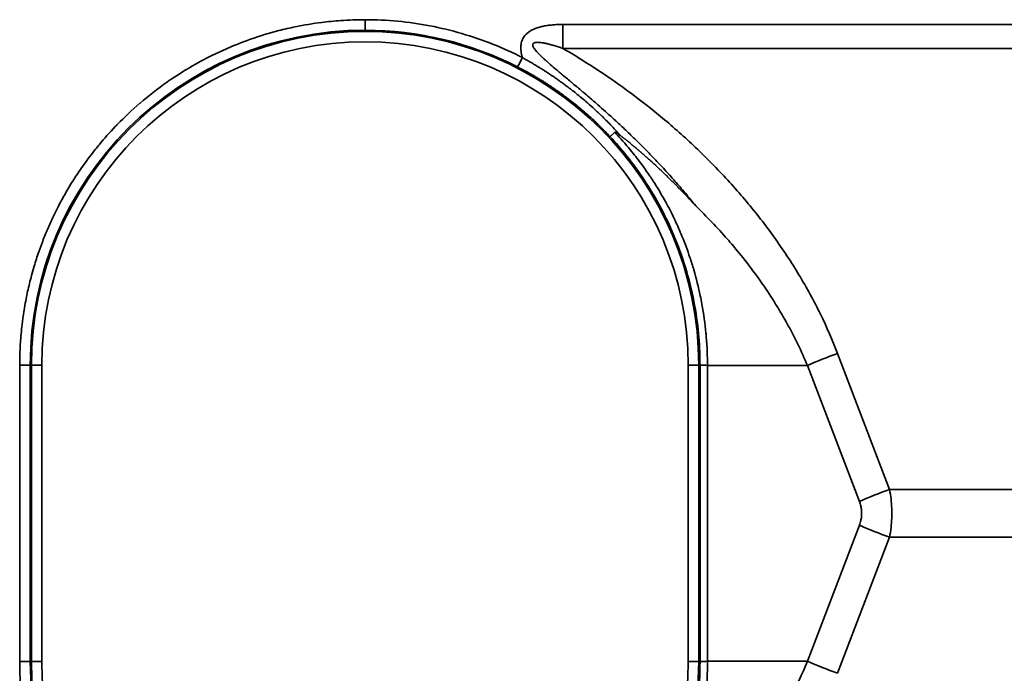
# Model space of a CAD drawing. Header units: millimetres. Extents: x 100 to 2070, y 30 to 1455.
# Tile 69 of 79: x 1152 to 1199, y 870 to 901. Entities that reach past the tile are written whole.
import ezdxf

# ---------------------------------------------------------------- set-up
doc = ezdxf.new("R2010")
doc.units = ezdxf.units.MM
doc.header["$LTSCALE"] = 5
doc.layers.add('_Sichtbarkanten', color=7, linetype='Continuous', lineweight=25)
doc.layers.add('Sichtbar schmal (ISO)', color=7, linetype='Continuous', lineweight=35)

msp = doc.modelspace()

# ---------------------------------------------------------------- linework, layer by layer
at = {"layer": '_Sichtbarkanten'}
for points, knots in [([(1180.776, 895.679), (1180.75, 895.655), (1180.726, 895.631), (1180.704, 895.61), (1180.681, 895.589), (1180.66, 895.569), (1180.642, 895.552), (1180.624, 895.534), (1180.609, 895.519), (1180.596, 895.507), (1180.584, 895.495), (1180.574, 895.485), (1180.567, 895.478), (1180.561, 895.471), (1180.557, 895.467), (1180.557, 895.467)], [0, 0, 0, 0, 0.2, 0.2, 0.2, 0.4, 0.4, 0.4, 0.6, 0.6, 0.6, 0.8, 0.8, 0.8, 1, 1, 1, 1]), ([(1181.043, 895.531), (1181.033, 895.538), (1181.024, 895.545), (1181.016, 895.552), (1181.007, 895.559), (1180.998, 895.565), (1180.99, 895.571), (1180.982, 895.577), (1180.974, 895.583), (1180.967, 895.588), (1180.959, 895.594), (1180.952, 895.599), (1180.945, 895.604), (1180.938, 895.609), (1180.931, 895.614), (1180.924, 895.618), (1180.918, 895.623), (1180.912, 895.627), (1180.905, 895.631), (1180.899, 895.635), (1180.893, 895.638), (1180.888, 895.642), (1180.882, 895.645), (1180.876, 895.649), (1180.871, 895.652), (1180.866, 895.655), (1180.86, 895.658), (1180.855, 895.661), (1180.85, 895.663), (1180.845, 895.666), (1180.84, 895.668), (1180.835, 895.671), (1180.83, 895.673), (1180.825, 895.675), (1180.82, 895.677), (1180.816, 895.679), (1180.811, 895.68), (1180.806, 895.681), (1180.802, 895.682), (1180.798, 895.683), (1180.793, 895.684), (1180.789, 895.684), (1180.786, 895.683), (1180.782, 895.683), (1180.779, 895.681), (1180.776, 895.679)], [0.0000002, 0.0000002, 0.0000002, 0.0000002, 0.0666667, 0.0666667, 0.0666667, 0.1333333, 0.1333333, 0.1333333, 0.2, 0.2, 0.2, 0.2666667, 0.2666667, 0.2666667, 0.3333333, 0.3333333, 0.3333333, 0.4, 0.4, 0.4, 0.4666667, 0.4666667, 0.4666667, 0.5333333, 0.5333333, 0.5333333, 0.6, 0.6, 0.6, 0.6666667, 0.6666667, 0.6666667, 0.7333333, 0.7333333, 0.7333333, 0.8, 0.8, 0.8, 0.8666667, 0.8666667, 0.8666667, 0.9333333, 0.9333333, 0.9333333, 1, 1, 1, 1]), ([(1184.633, 892.172), (1184.367, 892.468), (1184.105, 892.746), (1183.848, 893.009), (1183.671, 893.19), (1183.496, 893.364), (1183.324, 893.532), (1183.247, 893.606), (1183.171, 893.679), (1183.095, 893.751), (1182.85, 893.984), (1182.611, 894.204), (1182.377, 894.412), (1182.228, 894.545), (1182.081, 894.672), (1181.937, 894.796), (1181.855, 894.866), (1181.773, 894.935), (1181.693, 895.002), (1181.47, 895.188), (1181.254, 895.364), (1181.043, 895.531)], [0, 0, 0, 0, 0.2, 0.2, 0.2, 0.3384195, 0.3384195, 0.3384195, 0.4, 0.4, 0.4, 0.6, 0.6, 0.6, 0.7274918, 0.7274918, 0.7274918, 0.8, 0.8, 0.8, 0.9999999, 0.9999999, 0.9999999, 0.9999999])]:
    msp.add_open_spline(points, degree=3, knots=knots, dxfattribs=at)
at = {"layer": 'Sichtbar schmal (ISO)'}
for p, q in [((1168.888, 901.038), (1168.888, 900.538)), ((1178.309, 900.81), (1343.971, 900.81)), ((1178.309, 899.669), (1343.971, 899.669)), ((1191.387, 885.153), (1193.862, 878.678)), ((1152.442, 870.482), (1152.442, 884.592)), ((1152.944, 884.592), (1152.442, 884.592)), ((1152.944, 870.482), (1152.944, 884.592)), ((1152.944, 884.592), (1153, 884.592)), ((1153, 870.482), (1153, 884.592)), ((1153.5, 884.592), (1153, 884.592)), ((1153.5, 870.482), (1153.5, 884.592)), ((1184.277, 884.592), (1184.277, 870.482)), ((1184.277, 884.592), (1184.777, 884.592)), ((1184.838, 884.592), (1184.777, 884.592)), ((1184.777, 884.592), (1184.777, 870.482)), ((1184.838, 884.592), (1184.838, 870.482)), ((1189.951, 884.582), (1185.192, 884.582)), ((1185.192, 884.582), (1185.192, 870.492)), ((1189.951, 884.582), (1192.427, 878.108)), ((1193.862, 878.678), (1328.407, 878.678)), ((1192.427, 876.966), (1189.951, 870.492)), ((1193.862, 876.396), (1191.387, 869.921)), ((1193.862, 876.396), (1328.407, 876.396)), ((1152.944, 870.482), (1152.442, 870.482)), ((1152.944, 870.482), (1153, 870.482)), ((1153.5, 870.482), (1153, 870.482)), ((1184.277, 870.482), (1184.777, 870.482)), ((1184.838, 870.482), (1184.777, 870.482)), ((1189.951, 870.492), (1185.192, 870.492))]:
    msp.add_line(p, q, dxfattribs=at)
for centre, radius, start, end in [((1168.89, 884.592), 15.946, 90.0054, 180), ((1168.888, 884.592), 15.889, 0, 180), ((1168.888, 884.592), 15.389, 0, 180), ((1168.89, 870.482), 15.946, 180, 269.9946), ((1168.888, 870.482), 15.889, 180, 0), ((1168.888, 870.482), 15.389, 180, 0)]:
    msp.add_arc(centre, radius, start, end, dxfattribs=at)
for centre, major_axis, ratio, start_param, end_param in [((1178.257, 900.81), (0, 10), 0.005236, 4.598023, 4.71239), ((1168.89, 884.591), (-0.001, 15.946), 0.999985, 5.810218, 6.283185), ((1176.38, 899.233), (-0.228, -0.445), 0.004657, 4.714777, 6.265732), ((1191.413, 884.582), (-4.67, -1.785), 0.108522, 4.67649, 4.988987), ((1193.888, 878.108), (-4.67, -1.785), 0.108522, 4.67649, 4.988987), ((1193.888, 876.966), (-4.67, 1.785), 0.108522, 1.294198, 1.606695), ((1191.413, 870.492), (-4.67, 1.785), 0.108522, 1.294198, 1.606695)]:
    msp.add_ellipse(centre, major_axis=major_axis, ratio=ratio, start_param=start_param, end_param=end_param, dxfattribs=at)
for points, knots in [([(1152.442, 884.592), (1152.442, 884.916), (1152.451, 885.25), (1152.472, 885.593), (1152.475, 885.646), (1152.479, 885.699), (1152.483, 885.753), (1152.503, 886.046), (1152.533, 886.346), (1152.571, 886.651), (1152.582, 886.736), (1152.593, 886.822), (1152.605, 886.908), (1152.645, 887.185), (1152.692, 887.465), (1152.747, 887.748), (1152.77, 887.865), (1152.795, 887.984), (1152.821, 888.102), (1152.876, 888.355), (1152.938, 888.61), (1153.006, 888.865), (1153.046, 889.011), (1153.087, 889.158), (1153.131, 889.305), (1153.199, 889.532), (1153.272, 889.759), (1153.351, 889.985), (1153.41, 890.156), (1153.473, 890.327), (1153.538, 890.496), (1153.615, 890.695), (1153.695, 890.893), (1153.779, 891.089), (1153.861, 891.279), (1153.947, 891.468), (1154.035, 891.655), (1154.117, 891.826), (1154.201, 891.995), (1154.287, 892.162), (1154.393, 892.365), (1154.502, 892.566), (1154.615, 892.763), (1154.697, 892.906), (1154.78, 893.046), (1154.865, 893.185), (1154.998, 893.401), (1155.134, 893.613), (1155.276, 893.822), (1155.352, 893.934), (1155.429, 894.045), (1155.508, 894.155), (1155.679, 894.394), (1155.857, 894.631), (1156.047, 894.868), (1156.11, 894.946), (1156.173, 895.024), (1156.238, 895.102), (1156.469, 895.38), (1156.717, 895.66), (1156.99, 895.946), (1157.027, 895.985), (1157.064, 896.024), (1157.102, 896.063), (1157.42, 896.389), (1157.771, 896.723), (1158.165, 897.062), (1158.169, 897.065), (1158.173, 897.068), (1158.177, 897.072), (1158.567, 897.407), (1158.999, 897.746), (1159.473, 898.077), (1159.535, 898.12), (1159.597, 898.163), (1159.66, 898.205), (1160.087, 898.495), (1160.546, 898.776), (1161.034, 899.042), (1161.165, 899.113), (1161.297, 899.182), (1161.431, 899.251), (1161.876, 899.476), (1162.342, 899.688), (1162.825, 899.88), (1163.024, 899.958), (1163.225, 900.034), (1163.43, 900.106), (1163.872, 900.261), (1164.326, 900.4), (1164.787, 900.518), (1165.042, 900.584), (1165.3, 900.644), (1165.559, 900.698), (1165.981, 900.785), (1166.406, 900.855), (1166.83, 900.909), (1167.132, 900.947), (1167.434, 900.976), (1167.737, 900.998), (1168.12, 901.024), (1168.504, 901.038), (1168.889, 901.038)], [0, 0, 0, 0, 0.055556, 0.055556, 0.055556, 0.064113, 0.064113, 0.064113, 0.111111, 0.111111, 0.111111, 0.124248, 0.124248, 0.124248, 0.166667, 0.166667, 0.166667, 0.184368, 0.184368, 0.184368, 0.222222, 0.222222, 0.222222, 0.244025, 0.244025, 0.244025, 0.277778, 0.277778, 0.277778, 0.303377, 0.303377, 0.303377, 0.333333, 0.333333, 0.333333, 0.36238, 0.36238, 0.36238, 0.388889, 0.388889, 0.388889, 0.421156, 0.421156, 0.421156, 0.444444, 0.444444, 0.444444, 0.480668, 0.480668, 0.480668, 0.5, 0.5, 0.5, 0.541836, 0.541836, 0.541836, 0.555556, 0.555556, 0.555556, 0.604466, 0.604466, 0.604466, 0.611111, 0.611111, 0.611111, 0.666667, 0.666667, 0.666667, 0.667217, 0.667217, 0.667217, 0.722222, 0.722222, 0.722222, 0.729378, 0.729378, 0.729378, 0.777778, 0.777778, 0.777778, 0.790682, 0.790682, 0.790682, 0.833333, 0.833333, 0.833333, 0.850872, 0.850872, 0.850872, 0.888889, 0.888889, 0.888889, 0.910026, 0.910026, 0.910026, 0.944444, 0.944444, 0.944444, 0.968938, 0.968938, 0.968938, 1, 1, 1, 1]), ([(1176.378, 899.233), (1176.363, 899.285), (1176.337, 899.386), (1176.312, 899.533), (1176.301, 899.672), (1176.305, 899.804), (1176.323, 899.926), (1176.355, 900.036), (1176.4, 900.137), (1176.458, 900.233), (1176.534, 900.326), (1176.633, 900.416), (1176.751, 900.499), (1176.884, 900.57), (1177.033, 900.633), (1177.2, 900.686), (1177.385, 900.73), (1177.586, 900.765), (1177.806, 900.791), (1178.046, 900.806), (1178.219, 900.81), (1178.309, 900.81)], [0, 0, 0, 0, 0.0526316, 0.1052632, 0.1578947, 0.2105263, 0.2631579, 0.3157895, 0.3684211, 0.4210526, 0.4736842, 0.5263158, 0.5789474, 0.6315789, 0.6842105, 0.7368421, 0.7894737, 0.8421053, 0.8947368, 0.9473684, 0.9999991, 0.9999991, 0.9999991, 0.9999991]), ([(1184.633, 892.172), (1184.468, 892.379), (1184.304, 892.579), (1184.142, 892.773), (1184.118, 892.802), (1184.094, 892.831), (1184.07, 892.859), (1183.907, 893.052), (1183.746, 893.238), (1183.586, 893.419), (1183.563, 893.445), (1183.54, 893.471), (1183.517, 893.497), (1183.356, 893.678), (1183.196, 893.854), (1183.036, 894.027), (1183.014, 894.052), (1182.991, 894.076), (1182.969, 894.1), (1182.808, 894.272), (1182.647, 894.442), (1182.485, 894.609), (1182.463, 894.632), (1182.441, 894.655), (1182.419, 894.678), (1182.255, 894.845), (1182.091, 895.012), (1181.925, 895.175), (1181.904, 895.196), (1181.882, 895.218), (1181.861, 895.239), (1181.695, 895.402), (1181.529, 895.563), (1181.368, 895.716), (1181.348, 895.735), (1181.328, 895.754), (1181.308, 895.773), (1181.148, 895.924), (1180.994, 896.068), (1180.848, 896.202), (1180.83, 896.218), (1180.812, 896.235), (1180.795, 896.251), (1180.651, 896.383), (1180.515, 896.505), (1180.386, 896.62), (1180.371, 896.634), (1180.356, 896.648), (1180.34, 896.661), (1180.213, 896.775), (1180.093, 896.881), (1179.978, 896.982), (1179.964, 896.993), (1179.951, 897.005), (1179.938, 897.016), (1179.824, 897.116), (1179.715, 897.21), (1179.611, 897.299), (1179.6, 897.309), (1179.588, 897.319), (1179.577, 897.329), (1179.473, 897.418), (1179.375, 897.502), (1179.281, 897.582), (1179.271, 897.59), (1179.26, 897.599), (1179.25, 897.607), (1179.157, 897.687), (1179.068, 897.762), (1178.982, 897.834), (1178.973, 897.841), (1178.965, 897.849), (1178.956, 897.856), (1178.871, 897.927), (1178.79, 897.995), (1178.713, 898.06), (1178.705, 898.066), (1178.697, 898.073), (1178.69, 898.079), (1178.613, 898.144), (1178.539, 898.205), (1178.468, 898.264), (1178.462, 898.27), (1178.455, 898.275), (1178.448, 898.281), (1178.378, 898.339), (1178.311, 898.395), (1178.247, 898.449), (1178.241, 898.454), (1178.235, 898.459), (1178.23, 898.464), (1178.166, 898.517), (1178.105, 898.568), (1178.047, 898.617), (1178.042, 898.622), (1178.037, 898.626), (1178.032, 898.63), (1177.974, 898.679), (1177.919, 898.726), (1177.866, 898.77), (1177.862, 898.774), (1177.857, 898.778), (1177.853, 898.782), (1177.801, 898.826), (1177.751, 898.869), (1177.703, 898.911), (1177.699, 898.914), (1177.695, 898.917), (1177.691, 898.921), (1177.644, 898.962), (1177.599, 899.002), (1177.555, 899.04), (1177.552, 899.043), (1177.549, 899.046), (1177.545, 899.049), (1177.502, 899.087), (1177.461, 899.124), (1177.422, 899.16), (1177.419, 899.163), (1177.416, 899.165), (1177.413, 899.168), (1177.374, 899.204), (1177.336, 899.239), (1177.301, 899.272), (1177.299, 899.275), (1177.296, 899.277), (1177.294, 899.279), (1177.256, 899.315), (1177.221, 899.349), (1177.188, 899.383), (1177.155, 899.416), (1177.124, 899.448), (1177.096, 899.478), (1177.068, 899.509), (1177.042, 899.538), (1177.019, 899.566), (1176.995, 899.594), (1176.975, 899.62), (1176.957, 899.645), (1176.939, 899.67), (1176.923, 899.694), (1176.911, 899.716), (1176.898, 899.738), (1176.889, 899.759), (1176.882, 899.778), (1176.875, 899.796), (1176.871, 899.813), (1176.87, 899.829), (1176.869, 899.844), (1176.87, 899.858), (1176.873, 899.871), (1176.877, 899.883), (1176.883, 899.894), (1176.892, 899.904), (1176.9, 899.914), (1176.912, 899.923), (1176.926, 899.931), (1176.941, 899.939), (1176.959, 899.945), (1176.981, 899.95), (1177.003, 899.955), (1177.028, 899.959), (1177.056, 899.96), (1177.085, 899.962), (1177.116, 899.961), (1177.15, 899.96), (1177.184, 899.958), (1177.221, 899.954), (1177.26, 899.949), (1177.3, 899.944), (1177.343, 899.937), (1177.389, 899.929), (1177.435, 899.92), (1177.484, 899.91), (1177.536, 899.898), (1177.588, 899.887), (1177.643, 899.873), (1177.701, 899.858), (1177.759, 899.842), (1177.82, 899.825), (1177.884, 899.806), (1177.948, 899.787), (1178.016, 899.766), (1178.087, 899.743), (1178.157, 899.721), (1178.232, 899.696), (1178.309, 899.669)], [0, 0, 0, 0, 0.021248, 0.021248, 0.021248, 0.02439, 0.02439, 0.02439, 0.04571, 0.04571, 0.04571, 0.04878, 0.04878, 0.04878, 0.07018, 0.07018, 0.07018, 0.073171, 0.073171, 0.073171, 0.094649, 0.094649, 0.094649, 0.097561, 0.097561, 0.097561, 0.119132, 0.119132, 0.119132, 0.121951, 0.121951, 0.121951, 0.143615, 0.143615, 0.143615, 0.146341, 0.146341, 0.146341, 0.168069, 0.168069, 0.168069, 0.170732, 0.170732, 0.170732, 0.192521, 0.192521, 0.192521, 0.195122, 0.195122, 0.195122, 0.216989, 0.216989, 0.216989, 0.219512, 0.219512, 0.219512, 0.241463, 0.241463, 0.241463, 0.243902, 0.243902, 0.243902, 0.265933, 0.265933, 0.265933, 0.268293, 0.268293, 0.268293, 0.290401, 0.290401, 0.290401, 0.292683, 0.292683, 0.292683, 0.31487, 0.31487, 0.31487, 0.317073, 0.317073, 0.317073, 0.33934, 0.33934, 0.33934, 0.341463, 0.341463, 0.341463, 0.363809, 0.363809, 0.363809, 0.365854, 0.365854, 0.365854, 0.388278, 0.388278, 0.388278, 0.390244, 0.390244, 0.390244, 0.412746, 0.412746, 0.412746, 0.414634, 0.414634, 0.414634, 0.437215, 0.437215, 0.437215, 0.439024, 0.439024, 0.439024, 0.461684, 0.461684, 0.461684, 0.463415, 0.463415, 0.463415, 0.486154, 0.486154, 0.486154, 0.487805, 0.487805, 0.487805, 0.510624, 0.510624, 0.510624, 0.512195, 0.512195, 0.512195, 0.536585, 0.536585, 0.536585, 0.560976, 0.560976, 0.560976, 0.585366, 0.585366, 0.585366, 0.609756, 0.609756, 0.609756, 0.634146, 0.634146, 0.634146, 0.658537, 0.658537, 0.658537, 0.682927, 0.682927, 0.682927, 0.707317, 0.707317, 0.707317, 0.731707, 0.731707, 0.731707, 0.756098, 0.756098, 0.756098, 0.780488, 0.780488, 0.780488, 0.804878, 0.804878, 0.804878, 0.829268, 0.829268, 0.829268, 0.853659, 0.853659, 0.853659, 0.878049, 0.878049, 0.878049, 0.902439, 0.902439, 0.902439, 0.926829, 0.926829, 0.926829, 0.95122, 0.95122, 0.95122, 0.97561, 0.97561, 0.97561, 1, 1, 1, 1]), ([(1178.309, 899.669), (1178.717, 899.431), (1179.574, 898.911), (1180.959, 897.984), (1182.459, 896.864), (1184.043, 895.529), (1185.615, 894.013), (1187.073, 892.395), (1188.387, 890.705), (1189.579, 888.902), (1190.606, 887.022), (1191.148, 885.778), (1191.387, 885.153)], [0.0000004, 0.0000004, 0.0000004, 0.0000004, 0.1, 0.2, 0.3, 0.4, 0.5, 0.6, 0.7, 0.8, 0.9, 1, 1, 1, 1]), ([(1176.378, 899.233), (1176.42, 899.21), (1176.464, 899.186), (1176.509, 899.161), (1176.516, 899.157), (1176.523, 899.153), (1176.53, 899.149), (1176.568, 899.128), (1176.608, 899.106), (1176.649, 899.082), (1176.673, 899.068), (1176.698, 899.054), (1176.724, 899.039), (1176.75, 899.024), (1176.776, 899.009), (1176.804, 898.993), (1176.839, 898.972), (1176.876, 898.95), (1176.914, 898.928), (1176.934, 898.916), (1176.953, 898.905), (1176.973, 898.893), (1177.016, 898.867), (1177.06, 898.841), (1177.105, 898.813), (1177.123, 898.802), (1177.141, 898.791), (1177.159, 898.78), (1177.205, 898.752), (1177.252, 898.722), (1177.301, 898.692), (1177.321, 898.679), (1177.341, 898.666), (1177.362, 898.653), (1177.408, 898.623), (1177.456, 898.593), (1177.505, 898.561), (1177.531, 898.545), (1177.556, 898.528), (1177.582, 898.511), (1177.628, 898.481), (1177.674, 898.45), (1177.722, 898.419), (1177.755, 898.397), (1177.788, 898.374), (1177.822, 898.351), (1177.865, 898.322), (1177.908, 898.292), (1177.953, 898.261), (1177.995, 898.232), (1178.038, 898.202), (1178.081, 898.172), (1178.12, 898.144), (1178.16, 898.116), (1178.2, 898.087), (1178.253, 898.049), (1178.307, 898.01), (1178.362, 897.97), (1178.396, 897.944), (1178.431, 897.919), (1178.466, 897.893), (1178.531, 897.844), (1178.598, 897.794), (1178.666, 897.742), (1178.694, 897.72), (1178.723, 897.697), (1178.752, 897.675), (1178.831, 897.614), (1178.911, 897.55), (1178.993, 897.484), (1179.016, 897.465), (1179.039, 897.447), (1179.062, 897.428), (1179.154, 897.353), (1179.249, 897.274), (1179.347, 897.191), (1179.363, 897.176), (1179.38, 897.162), (1179.397, 897.148), (1179.504, 897.056), (1179.614, 896.96), (1179.727, 896.857), (1179.738, 896.847), (1179.749, 896.837), (1179.76, 896.827), (1179.882, 896.717), (1180.007, 896.6), (1180.136, 896.475), (1180.143, 896.469), (1180.149, 896.463), (1180.155, 896.457), (1180.29, 896.326), (1180.43, 896.186), (1180.575, 896.036), (1180.58, 896.031), (1180.585, 896.026), (1180.59, 896.021), (1180.736, 895.868), (1180.888, 895.705), (1181.043, 895.531)], [0, 0, 0, 0, 0.058824, 0.058824, 0.058824, 0.067689, 0.067689, 0.067689, 0.117647, 0.117647, 0.117647, 0.146908, 0.146908, 0.146908, 0.176471, 0.176471, 0.176471, 0.215344, 0.215344, 0.215344, 0.235294, 0.235294, 0.235294, 0.277441, 0.277441, 0.277441, 0.294118, 0.294118, 0.294118, 0.335687, 0.335687, 0.335687, 0.352941, 0.352941, 0.352941, 0.391728, 0.391728, 0.391728, 0.411765, 0.411765, 0.411765, 0.44656, 0.44656, 0.44656, 0.470588, 0.470588, 0.470588, 0.500811, 0.500811, 0.500811, 0.529412, 0.529412, 0.529412, 0.554852, 0.554852, 0.554852, 0.588235, 0.588235, 0.588235, 0.608882, 0.608882, 0.608882, 0.647059, 0.647059, 0.647059, 0.663077, 0.663077, 0.663077, 0.705882, 0.705882, 0.705882, 0.717659, 0.717659, 0.717659, 0.764706, 0.764706, 0.764706, 0.772772, 0.772772, 0.772772, 0.823529, 0.823529, 0.823529, 0.828452, 0.828452, 0.828452, 0.882353, 0.882353, 0.882353, 0.885004, 0.885004, 0.885004, 0.941176, 0.941176, 0.941176, 0.94315, 0.94315, 0.94315, 1, 1, 1, 1]), ([(1176.153, 898.788), (1176.194, 898.767), (1176.238, 898.744), (1176.282, 898.721), (1176.326, 898.698), (1176.37, 898.675), (1176.418, 898.649), (1176.422, 898.647), (1176.426, 898.645), (1176.43, 898.643), (1176.474, 898.619), (1176.52, 898.594), (1176.568, 898.568), (1176.574, 898.564), (1176.581, 898.561), (1176.587, 898.557), (1176.634, 898.532), (1176.682, 898.505), (1176.732, 898.477), (1176.741, 898.471), (1176.751, 898.466), (1176.76, 898.461), (1176.808, 898.433), (1176.858, 898.405), (1176.91, 898.375), (1176.923, 898.367), (1176.936, 898.359), (1176.949, 898.352), (1176.999, 898.323), (1177.051, 898.292), (1177.104, 898.26), (1177.121, 898.25), (1177.138, 898.24), (1177.155, 898.229), (1177.206, 898.198), (1177.26, 898.166), (1177.314, 898.132), (1177.335, 898.118), (1177.357, 898.105), (1177.379, 898.091), (1177.432, 898.058), (1177.486, 898.024), (1177.542, 897.988), (1177.568, 897.971), (1177.595, 897.953), (1177.621, 897.936), (1177.675, 897.901), (1177.731, 897.864), (1177.788, 897.826), (1177.819, 897.804), (1177.852, 897.783), (1177.884, 897.76), (1177.939, 897.723), (1177.995, 897.684), (1178.053, 897.644), (1178.091, 897.617), (1178.129, 897.59), (1178.169, 897.562), (1178.224, 897.522), (1178.281, 897.481), (1178.338, 897.439), (1178.383, 897.406), (1178.429, 897.372), (1178.476, 897.337), (1178.532, 897.295), (1178.588, 897.252), (1178.646, 897.208), (1178.699, 897.167), (1178.753, 897.124), (1178.808, 897.081), (1178.863, 897.037), (1178.919, 896.992), (1178.977, 896.945), (1179.038, 896.895), (1179.101, 896.843), (1179.166, 896.789), (1179.22, 896.743), (1179.276, 896.695), (1179.332, 896.646), (1179.404, 896.585), (1179.476, 896.52), (1179.551, 896.454), (1179.604, 896.406), (1179.658, 896.356), (1179.713, 896.306), (1179.795, 896.23), (1179.879, 896.151), (1179.965, 896.069), (1180.016, 896.019), (1180.069, 895.968), (1180.122, 895.915), (1180.215, 895.823), (1180.311, 895.726), (1180.408, 895.624), (1180.457, 895.573), (1180.507, 895.52), (1180.557, 895.467)], [0.0000001, 0.0000001, 0.0000001, 0.0000001, 0.0588235, 0.0588235, 0.0588235, 0.1176471, 0.1176471, 0.1176471, 0.1225488, 0.1225488, 0.1225488, 0.1764706, 0.1764706, 0.1764706, 0.1838063, 0.1838063, 0.1838063, 0.2352941, 0.2352941, 0.2352941, 0.2450818, 0.2450818, 0.2450818, 0.2941176, 0.2941176, 0.2941176, 0.3063505, 0.3063505, 0.3063505, 0.3529412, 0.3529412, 0.3529412, 0.3676191, 0.3676191, 0.3676191, 0.4117647, 0.4117647, 0.4117647, 0.4288871, 0.4288871, 0.4288871, 0.4705882, 0.4705882, 0.4705882, 0.4901552, 0.4901552, 0.4901552, 0.5294118, 0.5294118, 0.5294118, 0.5514243, 0.5514243, 0.5514243, 0.5882353, 0.5882353, 0.5882353, 0.6126914, 0.6126914, 0.6126914, 0.6470588, 0.6470588, 0.6470588, 0.6739576, 0.6739576, 0.6739576, 0.7058824, 0.7058824, 0.7058824, 0.7352237, 0.7352237, 0.7352237, 0.7647059, 0.7647059, 0.7647059, 0.7964913, 0.7964913, 0.7964913, 0.8235294, 0.8235294, 0.8235294, 0.8577523, 0.8577523, 0.8577523, 0.8823529, 0.8823529, 0.8823529, 0.9190346, 0.9190346, 0.9190346, 0.9411765, 0.9411765, 0.9411765, 0.9802441, 0.9802441, 0.9802441, 1, 1, 1, 1]), ([(1180.776, 895.679), (1180.819, 895.634), (1180.861, 895.589), (1180.904, 895.542), (1181.133, 895.296), (1181.367, 895.029), (1181.604, 894.737), (1181.681, 894.642), (1181.758, 894.544), (1181.836, 894.444), (1182.04, 894.18), (1182.245, 893.897), (1182.448, 893.596), (1182.559, 893.432), (1182.669, 893.261), (1182.778, 893.086), (1182.944, 892.818), (1183.106, 892.538), (1183.263, 892.248), (1183.397, 891.999), (1183.526, 891.743), (1183.65, 891.481), (1183.765, 891.238), (1183.874, 890.989), (1183.978, 890.737), (1184.115, 890.404), (1184.241, 890.065), (1184.356, 889.722), (1184.422, 889.526), (1184.484, 889.329), (1184.542, 889.131), (1184.663, 888.718), (1184.766, 888.302), (1184.852, 887.89), (1184.88, 887.759), (1184.905, 887.628), (1184.929, 887.498), (1185.015, 887.026), (1185.077, 886.563), (1185.119, 886.127), (1185.125, 886.066), (1185.13, 886.005), (1185.135, 885.945), (1185.177, 885.456), (1185.192, 885.003), (1185.192, 884.582)], [0, 0, 0, 0, 0.019765, 0.019765, 0.019765, 0.125, 0.125, 0.125, 0.159429, 0.159429, 0.159429, 0.25, 0.25, 0.25, 0.299466, 0.299466, 0.299466, 0.375, 0.375, 0.375, 0.43978, 0.43978, 0.43978, 0.5, 0.5, 0.5, 0.579557, 0.579557, 0.579557, 0.625, 0.625, 0.625, 0.719772, 0.719772, 0.719772, 0.75, 0.75, 0.75, 0.859675, 0.859675, 0.859675, 0.875, 0.875, 0.875, 1, 1, 1, 1]), ([(1180.557, 895.467), (1180.818, 895.187), (1181.087, 894.878), (1181.359, 894.537), (1181.631, 894.195), (1181.907, 893.821), (1182.178, 893.412), (1182.45, 893.002), (1182.717, 892.558), (1182.968, 892.087), (1183.218, 891.616), (1183.452, 891.12), (1183.66, 890.608), (1183.869, 890.096), (1184.052, 889.57), (1184.207, 889.037), (1184.361, 888.505), (1184.487, 887.966), (1184.582, 887.441), (1184.677, 886.915), (1184.743, 886.402), (1184.783, 885.924), (1184.823, 885.446), (1184.838, 885.004), (1184.838, 884.592)], [0, 0, 0, 0, 0.125, 0.125, 0.125, 0.25, 0.25, 0.25, 0.375, 0.375, 0.375, 0.5, 0.5, 0.5, 0.625, 0.625, 0.625, 0.75, 0.75, 0.75, 0.875, 0.875, 0.875, 1, 1, 1, 1]), ([(1184.633, 892.172), (1185.158, 891.667), (1185.663, 891.138), (1186.145, 890.588), (1186.184, 890.543), (1186.223, 890.499), (1186.261, 890.454), (1186.752, 889.885), (1187.218, 889.293), (1187.654, 888.68), (1187.677, 888.648), (1187.7, 888.616), (1187.722, 888.584), (1188.166, 887.953), (1188.578, 887.3), (1188.945, 886.646), (1188.954, 886.63), (1188.963, 886.613), (1188.972, 886.597), (1189.346, 885.926), (1189.671, 885.255), (1189.951, 884.582)], [0, 0, 0, 0, 0.231396, 0.231396, 0.231396, 0.25, 0.25, 0.25, 0.487646, 0.487646, 0.487646, 0.5, 0.5, 0.5, 0.743826, 0.743826, 0.743826, 0.75, 0.75, 0.75, 1, 1, 1, 1]), ([(1185.192, 884.582), (1185.142, 884.583), (1185.094, 884.584), (1185.052, 884.585), (1185.009, 884.586), (1184.971, 884.586), (1184.939, 884.587), (1184.908, 884.588), (1184.883, 884.589), (1184.866, 884.59), (1184.849, 884.59), (1184.839, 884.591), (1184.838, 884.592)], [0, 0, 0, 0, 0.25, 0.25, 0.25, 0.5, 0.5, 0.5, 0.75, 0.75, 0.75, 1, 1, 1, 1]), ([(1193.862, 878.678), (1193.892, 878.522), (1193.915, 878.367), (1193.933, 878.215), (1193.95, 878.062), (1193.961, 877.912), (1193.967, 877.762), (1193.972, 877.612), (1193.972, 877.462), (1193.967, 877.312), (1193.961, 877.162), (1193.95, 877.011), (1193.933, 876.859), (1193.915, 876.706), (1193.892, 876.552), (1193.862, 876.396)], [0.000001, 0.000001, 0.000001, 0.000001, 0.2, 0.2, 0.2, 0.4, 0.4, 0.4, 0.6, 0.6, 0.6, 0.8, 0.8, 0.8, 1, 1, 1, 1]), ([(1192.427, 878.108), (1192.454, 878.035), (1192.476, 877.963), (1192.493, 877.892), (1192.495, 877.887), (1192.496, 877.881), (1192.497, 877.876), (1192.512, 877.811), (1192.522, 877.747), (1192.528, 877.683), (1192.529, 877.672), (1192.53, 877.66), (1192.531, 877.649), (1192.536, 877.587), (1192.537, 877.524), (1192.533, 877.462), (1192.533, 877.449), (1192.532, 877.437), (1192.531, 877.425), (1192.526, 877.358), (1192.517, 877.291), (1192.503, 877.224), (1192.501, 877.215), (1192.499, 877.207), (1192.497, 877.198), (1192.48, 877.122), (1192.456, 877.044), (1192.427, 876.966)], [0.0000019, 0.0000019, 0.0000019, 0.0000019, 0.1857224, 0.1857224, 0.1857224, 0.2, 0.2, 0.2, 0.3703593, 0.3703593, 0.3703593, 0.4, 0.4, 0.4, 0.5667831, 0.5667831, 0.5667831, 0.6, 0.6, 0.6, 0.7776074, 0.7776074, 0.7776074, 0.8, 0.8, 0.8, 1, 1, 1, 1]), ([(1168.888, 854.036), (1168.637, 854.036), (1168.385, 854.042), (1168.135, 854.053), (1167.698, 854.073), (1167.262, 854.111), (1166.825, 854.166), (1166.553, 854.2), (1166.281, 854.242), (1166.009, 854.29), (1165.596, 854.364), (1165.184, 854.453), (1164.777, 854.558), (1164.5, 854.63), (1164.225, 854.708), (1163.953, 854.794), (1163.565, 854.916), (1163.185, 855.051), (1162.814, 855.199), (1162.558, 855.301), (1162.306, 855.408), (1162.059, 855.521), (1161.702, 855.684), (1161.357, 855.857), (1161.025, 856.037), (1160.808, 856.155), (1160.597, 856.277), (1160.392, 856.4), (1160.068, 856.596), (1159.759, 856.797), (1159.467, 857.002), (1159.299, 857.119), (1159.136, 857.237), (1158.979, 857.356), (1158.689, 857.575), (1158.417, 857.795), (1158.163, 858.014), (1158.043, 858.117), (1157.926, 858.22), (1157.814, 858.323), (1157.559, 858.555), (1157.324, 858.784), (1157.105, 859.009), (1157.018, 859.098), (1156.933, 859.187), (1156.851, 859.275), (1156.634, 859.508), (1156.432, 859.738), (1156.242, 859.967), (1156.172, 860.052), (1156.103, 860.136), (1156.035, 860.221), (1155.852, 860.451), (1155.678, 860.681), (1155.512, 860.913), (1155.446, 861.006), (1155.381, 861.098), (1155.317, 861.192), (1155.162, 861.419), (1155.012, 861.649), (1154.868, 861.884), (1154.801, 861.993), (1154.735, 862.103), (1154.671, 862.214), (1154.538, 862.442), (1154.411, 862.674), (1154.288, 862.91), (1154.223, 863.036), (1154.159, 863.163), (1154.097, 863.291), (1153.986, 863.52), (1153.88, 863.751), (1153.779, 863.985), (1153.719, 864.125), (1153.661, 864.265), (1153.605, 864.405), (1153.515, 864.633), (1153.43, 864.862), (1153.35, 865.092), (1153.298, 865.242), (1153.248, 865.392), (1153.201, 865.542), (1153.131, 865.766), (1153.065, 865.989), (1153.005, 866.213), (1152.964, 866.366), (1152.925, 866.52), (1152.889, 866.673), (1152.836, 866.893), (1152.789, 867.112), (1152.746, 867.33), (1152.714, 867.494), (1152.685, 867.657), (1152.659, 867.819), (1152.625, 868.023), (1152.596, 868.226), (1152.571, 868.426), (1152.544, 868.641), (1152.521, 868.853), (1152.503, 869.062), (1152.491, 869.204), (1152.48, 869.344), (1152.472, 869.483), (1152.451, 869.826), (1152.442, 870.159), (1152.442, 870.482)], [0, 0, 0, 0, 0.020266, 0.020266, 0.020266, 0.055556, 0.055556, 0.055556, 0.077574, 0.077574, 0.077574, 0.111111, 0.111111, 0.111111, 0.133998, 0.133998, 0.133998, 0.166667, 0.166667, 0.166667, 0.189326, 0.189326, 0.189326, 0.222222, 0.222222, 0.222222, 0.24374, 0.24374, 0.24374, 0.277778, 0.277778, 0.277778, 0.297321, 0.297321, 0.297321, 0.333333, 0.333333, 0.333333, 0.350404, 0.350404, 0.350404, 0.388889, 0.388889, 0.388889, 0.404131, 0.404131, 0.404131, 0.444444, 0.444444, 0.444444, 0.459368, 0.459368, 0.459368, 0.5, 0.5, 0.5, 0.516169, 0.516169, 0.516169, 0.555556, 0.555556, 0.555556, 0.573759, 0.573759, 0.573759, 0.611111, 0.611111, 0.611111, 0.631024, 0.631024, 0.631024, 0.666667, 0.666667, 0.666667, 0.687908, 0.687908, 0.687908, 0.722222, 0.722222, 0.722222, 0.744586, 0.744586, 0.744586, 0.777778, 0.777778, 0.777778, 0.80058, 0.80058, 0.80058, 0.833333, 0.833333, 0.833333, 0.857915, 0.857915, 0.857915, 0.888889, 0.888889, 0.888889, 0.92198, 0.92198, 0.92198, 0.944444, 0.944444, 0.944444, 1, 1, 1, 1]), ([(1184.838, 870.482), (1184.838, 869.866), (1184.803, 869.254), (1184.733, 868.651), (1184.663, 868.047), (1184.559, 867.452), (1184.424, 866.869), (1184.288, 866.285), (1184.12, 865.714), (1183.931, 865.178), (1183.742, 864.641), (1183.532, 864.139), (1183.313, 863.675), (1183.094, 863.211), (1182.866, 862.785), (1182.635, 862.392), (1182.404, 861.999), (1182.169, 861.64), (1181.936, 861.307), (1181.702, 860.975), (1181.469, 860.67), (1181.238, 860.388), (1181.008, 860.106), (1180.779, 859.846), (1180.557, 859.607)], [0, 0, 0, 0, 0.125, 0.125, 0.125, 0.25, 0.25, 0.25, 0.375, 0.375, 0.375, 0.5, 0.5, 0.5, 0.625, 0.625, 0.625, 0.75, 0.75, 0.75, 0.875, 0.875, 0.875, 1, 1, 1, 1]), ([(1185.192, 870.492), (1185.192, 869.932), (1185.164, 869.374), (1185.107, 868.823), (1185.099, 868.749), (1185.091, 868.676), (1185.083, 868.602), (1185.027, 868.126), (1184.95, 867.655), (1184.854, 867.191), (1184.824, 867.05), (1184.793, 866.909), (1184.76, 866.769), (1184.668, 866.378), (1184.561, 865.993), (1184.444, 865.621), (1184.381, 865.422), (1184.315, 865.225), (1184.246, 865.033), (1184.141, 864.74), (1184.03, 864.457), (1183.914, 864.184), (1183.813, 863.946), (1183.709, 863.716), (1183.603, 863.495), (1183.508, 863.297), (1183.411, 863.105), (1183.313, 862.921), (1183.177, 862.663), (1183.038, 862.419), (1182.898, 862.186), (1182.826, 862.065), (1182.753, 861.947), (1182.68, 861.832), (1182.511, 861.567), (1182.342, 861.318), (1182.173, 861.082), (1182.128, 861.019), (1182.082, 860.957), (1182.037, 860.896), (1181.84, 860.63), (1181.644, 860.383), (1181.45, 860.15), (1181.433, 860.13), (1181.416, 860.11), (1181.399, 860.09), (1181.189, 859.841), (1180.98, 859.609), (1180.776, 859.395)], [0, 0, 0, 0, 0.111111, 0.111111, 0.111111, 0.125973, 0.125973, 0.125973, 0.222222, 0.222222, 0.222222, 0.251469, 0.251469, 0.251469, 0.333333, 0.333333, 0.333333, 0.377315, 0.377315, 0.377315, 0.444444, 0.444444, 0.444444, 0.503086, 0.503086, 0.503086, 0.555556, 0.555556, 0.555556, 0.628652, 0.628652, 0.628652, 0.666667, 0.666667, 0.666667, 0.754282, 0.754282, 0.754282, 0.777778, 0.777778, 0.777778, 0.879967, 0.879967, 0.879967, 0.888889, 0.888889, 0.888889, 1, 1, 1, 1]), ([(1189.951, 870.492), (1189.703, 869.896), (1189.422, 869.307), (1189.103, 868.715), (1189.058, 868.633), (1189.013, 868.551), (1188.968, 868.469), (1188.684, 867.96), (1188.373, 867.453), (1188.052, 866.971), (1187.948, 866.814), (1187.842, 866.661), (1187.736, 866.51), (1187.462, 866.12), (1187.183, 865.748), (1186.904, 865.397), (1186.741, 865.191), (1186.578, 864.992), (1186.415, 864.8), (1186.193, 864.537), (1185.971, 864.286), (1185.751, 864.047), (1185.539, 863.815), (1185.327, 863.593), (1185.119, 863.382), (1184.955, 863.216), (1184.793, 863.055), (1184.633, 862.902)], [0, 0, 0, 0, 0.2, 0.2, 0.2, 0.227703, 0.227703, 0.227703, 0.4, 0.4, 0.4, 0.455851, 0.455851, 0.455851, 0.6, 0.6, 0.6, 0.684466, 0.684466, 0.684466, 0.8, 0.8, 0.8, 0.91182, 0.91182, 0.91182, 1, 1, 1, 1]), ([(1185.192, 870.492), (1185.142, 870.491), (1185.094, 870.49), (1185.052, 870.489), (1185.009, 870.488), (1184.971, 870.488), (1184.939, 870.487), (1184.908, 870.486), (1184.883, 870.485), (1184.866, 870.484), (1184.849, 870.483), (1184.839, 870.483), (1184.838, 870.482)], [0, 0, 0, 0, 0.25, 0.25, 0.25, 0.5, 0.5, 0.5, 0.75, 0.75, 0.75, 1, 1, 1, 1])]:
    msp.add_open_spline(points, degree=3, knots=knots, dxfattribs=at)
msp.add_open_spline([(1168.889, 901.038), (1169.409, 901.038), (1170.443, 900.989), (1171.985, 900.768), (1173.498, 900.404), (1174.971, 899.898), (1175.915, 899.47), (1176.378, 899.233)], degree=3, dxfattribs=at)

doc.saveas('drawing.dxf')
